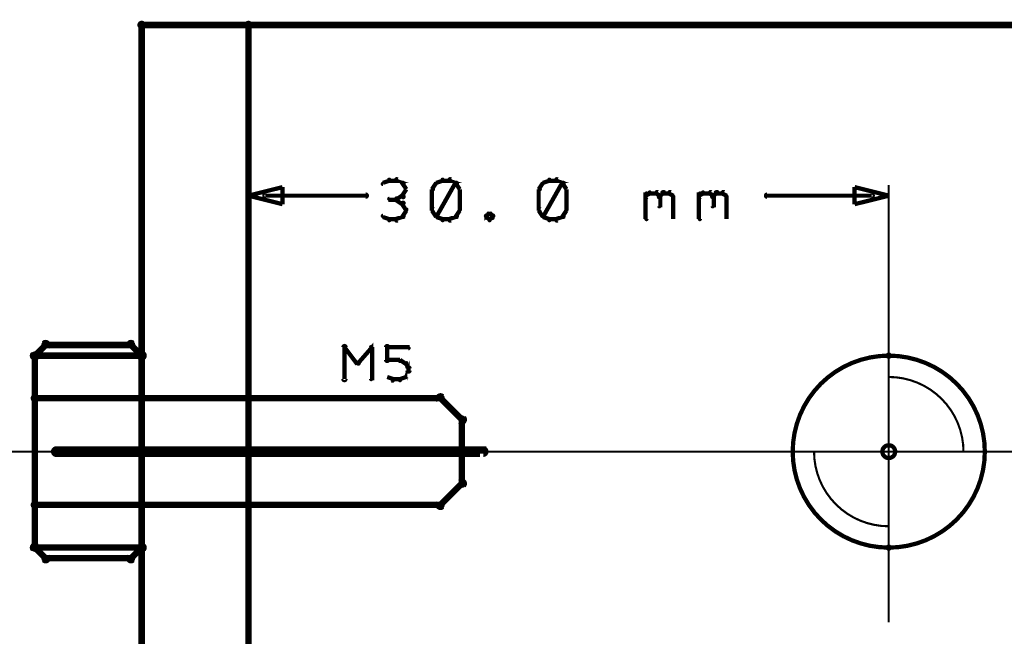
# Model space of a CAD drawing. Extents: x 98 to 599, y 121 to 517.
# Tile 71 of 77: x 392 to 438, y 488 to 517. Entities that reach past the tile are written whole.
import ezdxf

# ---------------------------------------------------------------- set-up
doc = ezdxf.new("R2010")
doc.units = 0
doc.layers.get('0').update_dxf_attribs({"linetype": 'CONTINUOUS'})
for name, color, linetype in [('COPPER', 3, 'CONTINUOUS'), ('DIMENSIONS', 2, 'CONTINUOUS'), ('DRAWING', 4, 'CONTINUOUS'), ('OUTLINES', 1, 'CONTINUOUS')]:
    doc.layers.add(name, color=color, linetype=linetype)

# ---------------------------------------------------------------- blocks, each defined once
blk = doc.blocks.new('VIA')
at = {"const_width": 0.2}
blk.add_lwpolyline([(-0.3, 0, 1), (0.3, 0, 1)], format="xyb", close=True, dxfattribs=at)

msp = doc.modelspace()

# ---------------------------------------------------------------- linework, layer by layer
at = {"layer": 'DIMENSIONS', "color": 94}
for points in [[(409.1, 509.7, 0.1, 0.1, 1), (409.1, 509.8, 0, 0, 0), (409.1, 509.7, 0, 0, 0), (409.1, 509.7, 0.2, 0.2, 0), (408.8, 509.6, 0.2, 0.2, 0), (408.8, 509.6, 0, 0, 0), (408.8, 509.6, 0.1, 0.1, 0), (408.8, 509.6, 0.1, 0.1, 1), (408.8, 509.5, 0, 0, 0)], [(409.4, 509.7, 0.1, 0.1, 1), (409.4, 509.8, 0, 0, 0), (409.4, 509.7, 0, 0, 0), (409.4, 509.7, 0.2, 0.2, 0), (409.1, 509.7, 0.2, 0.2, 0), (409.1, 509.7, 0, 0, 0), (409.1, 509.7, 0.1, 0.1, 0), (409.1, 509.8, 0.1, 0.1, 1), (409.1, 509.7, 0, 0, 0)], [(409.7, 509.5, 0.1, 0.1, 1), (409.8, 509.6, 0, 0, 0), (409.7, 509.6, 0, 0, 0), (409.7, 509.6, 0.2, 0.2, 0), (409.4, 509.7, 0.2, 0.2, 0), (409.4, 509.7, 0, 0, 0), (409.4, 509.7, 0.1, 0.1, 0), (409.5, 509.8, 0.1, 0.1, 1), (409.4, 509.7, 0, 0, 0)], [(409.9, 509.3, 0.1, 0.1, 1), (409.9, 509.3, 0, 0, 0), (409.9, 509.3, 0, 0, 0), (409.9, 509.3, 0.2, 0.2, 0), (409.7, 509.6, 0.2, 0.2, 0), (409.7, 509.6, 0, 0, 0), (409.7, 509.6, 0.1, 0.1, 0), (409.8, 509.6, 0.1, 0.1, 1), (409.7, 509.6, 0, 0, 0)], [(411.4, 509.6, 0.1, 0.1, 1), (411.3, 509.6, 0, 0, 0), (411.3, 509.6, 0, 0, 0), (411.3, 509.6, 0.2, 0.2, 0), (411.1, 509.3, 0.2, 0.2, 0), (411.1, 509.3, 0, 0, 0), (411.1, 509.3, 0.1, 0.1, 0), (411.1, 509.3, 0.1, 0.1, 1), (411.2, 509.3, 0, 0, 0)], [(411.6, 509.7, 0.1, 0.1, 1), (411.6, 509.8, 0, 0, 0), (411.6, 509.7, 0, 0, 0), (411.6, 509.7, 0.2, 0.2, 0), (411.3, 509.6, 0.2, 0.2, 0), (411.3, 509.6, 0, 0, 0), (411.3, 509.6, 0.1, 0.1, 0), (411.3, 509.6, 0.1, 0.1, 1), (411.3, 509.5, 0, 0, 0)], [(411.3, 508.1, 0.1, 0.1, 1), (411.3, 508, 0, 0, 0), (411.3, 508, 0, 0, 0), (411.3, 508, 0.2, 0.2, 0), (412.2, 509.6, 0.2, 0.2, 0), (412.2, 509.6, 0, 0, 0), (412.2, 509.6, 0.1, 0.1, 0), (412.3, 509.6, 0.1, 0.1, 1), (412.2, 509.6, 0, 0, 0)], [(411.9, 509.7, 0.1, 0.1, 1), (411.9, 509.8, 0, 0, 0), (411.9, 509.7, 0, 0, 0), (411.9, 509.7, 0.2, 0.2, 0), (411.6, 509.7, 0.2, 0.2, 0), (411.6, 509.7, 0, 0, 0), (411.6, 509.7, 0.1, 0.1, 0), (411.6, 509.8, 0.1, 0.1, 1), (411.6, 509.7, 0, 0, 0)], [(412.2, 509.5, 0.1, 0.1, 1), (412.3, 509.6, 0, 0, 0), (412.2, 509.6, 0, 0, 0), (412.2, 509.6, 0.2, 0.2, 0), (411.9, 509.7, 0.2, 0.2, 0), (411.9, 509.7, 0, 0, 0), (411.9, 509.7, 0.1, 0.1, 0), (412, 509.8, 0.1, 0.1, 1), (411.9, 509.7, 0, 0, 0)], [(412.4, 509.3, 0.1, 0.1, 1), (412.4, 509.3, 0, 0, 0), (412.4, 509.3, 0, 0, 0), (412.4, 509.3, 0.2, 0.2, 0), (412.2, 509.6, 0.2, 0.2, 0), (412.2, 509.6, 0, 0, 0), (412.2, 509.6, 0.1, 0.1, 0), (412.3, 509.6, 0.1, 0.1, 1), (412.2, 509.6, 0, 0, 0)], [(416.4, 509.6, 0.1, 0.1, 1), (416.3, 509.6, 0, 0, 0), (416.3, 509.6, 0, 0, 0), (416.3, 509.6, 0.2, 0.2, 0), (416.1, 509.3, 0.2, 0.2, 0), (416.1, 509.3, 0, 0, 0), (416.1, 509.3, 0.1, 0.1, 0), (416.1, 509.3, 0.1, 0.1, 1), (416.2, 509.3, 0, 0, 0)], [(416.6, 509.7, 0.1, 0.1, 1), (416.6, 509.8, 0, 0, 0), (416.6, 509.7, 0, 0, 0), (416.6, 509.7, 0.2, 0.2, 0), (416.3, 509.6, 0.2, 0.2, 0), (416.3, 509.6, 0, 0, 0), (416.3, 509.6, 0.1, 0.1, 0), (416.3, 509.6, 0.1, 0.1, 1), (416.3, 509.5, 0, 0, 0)], [(416.3, 508.1, 0.1, 0.1, 1), (416.3, 508, 0, 0, 0), (416.3, 508, 0, 0, 0), (416.3, 508, 0.2, 0.2, 0), (417.2, 509.6, 0.2, 0.2, 0), (417.2, 509.6, 0, 0, 0), (417.2, 509.6, 0.1, 0.1, 0), (417.3, 509.6, 0.1, 0.1, 1), (417.2, 509.6, 0, 0, 0)], [(416.9, 509.7, 0.1, 0.1, 1), (416.9, 509.8, 0, 0, 0), (416.9, 509.7, 0, 0, 0), (416.9, 509.7, 0.2, 0.2, 0), (416.6, 509.7, 0.2, 0.2, 0), (416.6, 509.7, 0, 0, 0), (416.6, 509.7, 0.1, 0.1, 0), (416.6, 509.8, 0.1, 0.1, 1), (416.6, 509.7, 0, 0, 0)], [(417.2, 509.5, 0.1, 0.1, 1), (417.3, 509.6, 0, 0, 0), (417.2, 509.6, 0, 0, 0), (417.2, 509.6, 0.2, 0.2, 0), (416.9, 509.7, 0.2, 0.2, 0), (416.9, 509.7, 0, 0, 0), (416.9, 509.7, 0.1, 0.1, 0), (417, 509.8, 0.1, 0.1, 1), (416.9, 509.7, 0, 0, 0)], [(417.4, 509.3, 0.1, 0.1, 1), (417.4, 509.3, 0, 0, 0), (417.4, 509.3, 0, 0, 0), (417.4, 509.3, 0.2, 0.2, 0), (417.2, 509.6, 0.2, 0.2, 0), (417.2, 509.6, 0, 0, 0), (417.2, 509.6, 0.1, 0.1, 0), (417.3, 509.6, 0.1, 0.1, 1), (417.2, 509.6, 0, 0, 0)], [(402.5, 488.9, 0.1, 0.1, 1), (402.5, 488.9, 0, 0, 0), (402.5, 488.9, 0, 0, 0), (402.5, 488.9, 0.1, 0.1, 0), (402.5, 509.5, 0.1, 0.1, 0), (402.5, 509.5, 0, 0, 0), (402.5, 509.5, 0.1, 0.1, 0), (402.5, 509.5, 0.1, 0.1, 1), (402.5, 509.5, 0, 0, 0)], [(409.7, 509, 0.1, 0.1, 1), (409.8, 508.9, 0, 0, 0), (409.7, 509, 0, 0, 0), (409.7, 509, 0.2, 0.2, 0), (409.9, 509.3, 0.2, 0.2, 0), (409.9, 509.3, 0, 0, 0), (409.9, 509.3, 0.1, 0.1, 0), (409.9, 509.3, 0.1, 0.1, 1), (409.9, 509.3, 0, 0, 0)], [(411.2, 509.3, 0.1, 0.1, 1), (411.1, 509.3, 0, 0, 0), (411.1, 509.3, 0, 0, 0), (411.1, 509.3, 0.2, 0.2, 0), (411.1, 508.3, 0.2, 0.2, 0), (411.1, 508.3, 0, 0, 0), (411.1, 508.3, 0.1, 0.1, 0), (411.1, 508.3, 0.1, 0.1, 1), (411.2, 508.3, 0, 0, 0)], [(412.4, 508.3, 0.1, 0.1, 1), (412.4, 508.3, 0, 0, 0), (412.4, 508.3, 0, 0, 0), (412.4, 508.3, 0.2, 0.2, 0), (412.4, 509.3, 0.2, 0.2, 0), (412.4, 509.3, 0, 0, 0), (412.4, 509.3, 0.1, 0.1, 0), (412.4, 509.3, 0.1, 0.1, 1), (412.4, 509.3, 0, 0, 0)], [(416.2, 509.3, 0.1, 0.1, 1), (416.1, 509.3, 0, 0, 0), (416.1, 509.3, 0, 0, 0), (416.1, 509.3, 0.2, 0.2, 0), (416.1, 508.3, 0.2, 0.2, 0), (416.1, 508.3, 0, 0, 0), (416.1, 508.3, 0.1, 0.1, 0), (416.1, 508.3, 0.1, 0.1, 1), (416.2, 508.3, 0, 0, 0)], [(417.4, 508.3, 0.1, 0.1, 1), (417.4, 508.3, 0, 0, 0), (417.4, 508.3, 0, 0, 0), (417.4, 508.3, 0.2, 0.2, 0), (417.4, 509.3, 0.2, 0.2, 0), (417.4, 509.3, 0, 0, 0), (417.4, 509.3, 0.1, 0.1, 0), (417.4, 509.3, 0.1, 0.1, 1), (417.4, 509.3, 0, 0, 0)], [(421.1, 509, 0.1, 0.1, 1), (421.2, 508.9, 0, 0, 0), (421.1, 509, 0, 0, 0), (421.1, 509, 0.2, 0.2, 0), (421.3, 509.1, 0.2, 0.2, 0), (421.3, 509.1, 0, 0, 0), (421.3, 509.1, 0.1, 0.1, 0), (421.3, 509.1, 0.1, 0.1, 1), (421.3, 509.2, 0, 0, 0)], [(421.1, 507.9, 0.1, 0.1, 1), (421.2, 507.9, 0, 0, 0), (421.1, 507.9, 0, 0, 0), (421.1, 507.9, 0.2, 0.2, 0), (421.1, 509.1, 0.2, 0.2, 0), (421.1, 509.1, 0, 0, 0), (421.1, 509.1, 0.1, 0.1, 0), (421.2, 509.1, 0.1, 0.1, 1), (421.1, 509.1, 0, 0, 0)], [(421.3, 509.2, 0.1, 0.1, 1), (421.3, 509.1, 0, 0, 0), (421.3, 509.1, 0, 0, 0), (421.3, 509.1, 0.2, 0.2, 0), (421.6, 509.1, 0.2, 0.2, 0), (421.6, 509.1, 0, 0, 0), (421.6, 509.1, 0.1, 0.1, 0), (421.6, 509.1, 0.1, 0.1, 1), (421.6, 509.2, 0, 0, 0)], [(421.7, 509.2, 0.1, 0.1, 1), (421.6, 509.1, 0, 0, 0), (421.6, 509.1, 0, 0, 0), (421.6, 509.1, 0.2, 0.2, 0), (421.8, 509, 0.2, 0.2, 0), (421.8, 509, 0, 0, 0), (421.8, 509, 0.1, 0.1, 0), (421.7, 508.9, 0.1, 0.1, 1), (421.8, 509, 0, 0, 0)], [(421.7, 509, 0.1, 0.1, 1), (421.8, 508.9, 0, 0, 0), (421.8, 509, 0, 0, 0), (421.8, 509, 0.2, 0.2, 0), (421.9, 509.1, 0.2, 0.2, 0), (421.9, 509.1, 0, 0, 0), (421.9, 509.1, 0.1, 0.1, 0), (422, 509.1, 0.1, 0.1, 1), (421.9, 509.2, 0, 0, 0)], [(421.9, 509.2, 0.1, 0.1, 1), (421.9, 509.1, 0, 0, 0), (421.9, 509.1, 0, 0, 0), (421.9, 509.1, 0.2, 0.2, 0), (422.2, 509.1, 0.2, 0.2, 0), (422.2, 509.1, 0, 0, 0), (422.2, 509.1, 0.1, 0.1, 0), (422.2, 509.1, 0.1, 0.1, 1), (422.2, 509.2, 0, 0, 0)], [(422.3, 509.2, 0.1, 0.1, 1), (422.2, 509.1, 0, 0, 0), (422.2, 509.1, 0, 0, 0), (422.2, 509.1, 0.2, 0.2, 0), (422.4, 509, 0.2, 0.2, 0), (422.4, 509, 0, 0, 0), (422.4, 509, 0.1, 0.1, 0), (422.4, 508.9, 0.1, 0.1, 1), (422.4, 509, 0, 0, 0)], [(423.6, 509, 0.1, 0.1, 1), (423.7, 508.9, 0, 0, 0), (423.6, 509, 0, 0, 0), (423.6, 509, 0.2, 0.2, 0), (423.8, 509.1, 0.2, 0.2, 0), (423.8, 509.1, 0, 0, 0), (423.8, 509.1, 0.1, 0.1, 0), (423.8, 509.1, 0.1, 0.1, 1), (423.8, 509.2, 0, 0, 0)], [(423.6, 507.9, 0.1, 0.1, 1), (423.7, 507.9, 0, 0, 0), (423.6, 507.9, 0, 0, 0), (423.6, 507.9, 0.2, 0.2, 0), (423.6, 509.1, 0.2, 0.2, 0), (423.6, 509.1, 0, 0, 0), (423.6, 509.1, 0.1, 0.1, 0), (423.7, 509.1, 0.1, 0.1, 1), (423.6, 509.1, 0, 0, 0)], [(423.8, 509.2, 0.1, 0.1, 1), (423.8, 509.1, 0, 0, 0), (423.8, 509.1, 0, 0, 0), (423.8, 509.1, 0.2, 0.2, 0), (424.1, 509.1, 0.2, 0.2, 0), (424.1, 509.1, 0, 0, 0), (424.1, 509.1, 0.1, 0.1, 0), (424.1, 509.1, 0.1, 0.1, 1), (424.1, 509.2, 0, 0, 0)], [(424.2, 509.2, 0.1, 0.1, 1), (424.1, 509.1, 0, 0, 0), (424.1, 509.1, 0, 0, 0), (424.1, 509.1, 0.2, 0.2, 0), (424.3, 509, 0.2, 0.2, 0), (424.3, 509, 0, 0, 0), (424.3, 509, 0.1, 0.1, 0), (424.2, 508.9, 0.1, 0.1, 1), (424.3, 509, 0, 0, 0)], [(424.2, 509, 0.1, 0.1, 1), (424.3, 508.9, 0, 0, 0), (424.3, 509, 0, 0, 0), (424.3, 509, 0.2, 0.2, 0), (424.4, 509.1, 0.2, 0.2, 0), (424.4, 509.1, 0, 0, 0), (424.4, 509.1, 0.1, 0.1, 0), (424.5, 509.1, 0.1, 0.1, 1), (424.4, 509.2, 0, 0, 0)], [(424.4, 509.2, 0.1, 0.1, 1), (424.4, 509.1, 0, 0, 0), (424.4, 509.1, 0, 0, 0), (424.4, 509.1, 0.2, 0.2, 0), (424.7, 509.1, 0.2, 0.2, 0), (424.7, 509.1, 0, 0, 0), (424.7, 509.1, 0.1, 0.1, 0), (424.7, 509.1, 0.1, 0.1, 1), (424.7, 509.2, 0, 0, 0)], [(424.8, 509.2, 0.1, 0.1, 1), (424.7, 509.1, 0, 0, 0), (424.7, 509.1, 0, 0, 0), (424.7, 509.1, 0.2, 0.2, 0), (424.9, 509, 0.2, 0.2, 0), (424.9, 509, 0, 0, 0), (424.9, 509, 0.1, 0.1, 0), (424.9, 508.9, 0.1, 0.1, 1), (424.9, 509, 0, 0, 0)], [(432.5, 489, 0.1, 0.1, 1), (432.5, 489, 0, 0, 0), (432.5, 489, 0, 0, 0), (432.5, 489, 0.1, 0.1, 0), (432.5, 509.5, 0.1, 0.1, 0), (432.5, 509.5, 0, 0, 0), (432.5, 509.5, 0.1, 0.1, 0), (432.5, 509.5, 0.1, 0.1, 1), (432.5, 509.5, 0, 0, 0)], [(403.3, 509.1, 0.1, 0.1, 1), (403.3, 508.9, 0, 0, 0), (403.3, 509, 0, 0, 0), (403.3, 509, 0.2, 0.2, 0), (408, 509, 0.2, 0.2, 0), (408, 509, 0, 0, 0), (408, 509, 0.1, 0.1, 0), (408, 508.9, 0.1, 0.1, 1), (408, 509.1, 0, 0, 0)], [(409.4, 508.8, 0.1, 0.1, 1), (409.4, 508.9, 0, 0, 0), (409.4, 508.8, 0, 0, 0), (409.4, 508.8, 0.2, 0.2, 0), (409.1, 508.8, 0.2, 0.2, 0), (409.1, 508.8, 0, 0, 0), (409.1, 508.8, 0.1, 0.1, 0), (409.1, 508.9, 0.1, 0.1, 1), (409.1, 508.8, 0, 0, 0)], [(409.4, 508.9, 0.1, 0.1, 1), (409.5, 508.8, 0, 0, 0), (409.4, 508.8, 0, 0, 0), (409.4, 508.8, 0.2, 0.2, 0), (409.7, 509, 0.2, 0.2, 0), (409.7, 509, 0, 0, 0), (409.7, 509, 0.1, 0.1, 0), (409.8, 508.9, 0.1, 0.1, 1), (409.7, 509, 0, 0, 0)], [(409.7, 508.6, 0.1, 0.1, 1), (409.8, 508.7, 0, 0, 0), (409.7, 508.6, 0, 0, 0), (409.7, 508.6, 0.2, 0.2, 0), (409.4, 508.8, 0.2, 0.2, 0), (409.4, 508.8, 0, 0, 0), (409.4, 508.8, 0.1, 0.1, 0), (409.5, 508.9, 0.1, 0.1, 1), (409.4, 508.8, 0, 0, 0)], [(409.9, 508.3, 0.1, 0.1, 1), (409.9, 508.4, 0, 0, 0), (409.9, 508.3, 0, 0, 0), (409.9, 508.3, 0.2, 0.2, 0), (409.7, 508.6, 0.2, 0.2, 0), (409.7, 508.6, 0, 0, 0), (409.7, 508.6, 0.1, 0.1, 0), (409.8, 508.7, 0.1, 0.1, 1), (409.7, 508.6, 0, 0, 0)], [(421.8, 509, 0.1, 0.1, 1), (421.7, 509, 0, 0, 0), (421.8, 509, 0, 0, 0), (421.8, 509, 0.2, 0.2, 0), (421.8, 508.5, 0.2, 0.2, 0), (421.8, 508.5, 0, 0, 0), (421.8, 508.5, 0.1, 0.1, 0), (421.7, 508.5, 0.1, 0.1, 1), (421.8, 508.5, 0, 0, 0)], [(422.4, 509, 0.1, 0.1, 1), (422.4, 509, 0, 0, 0), (422.4, 509, 0, 0, 0), (422.4, 509, 0.2, 0.2, 0), (422.4, 507.9, 0.2, 0.2, 0), (422.4, 507.9, 0, 0, 0), (422.4, 507.9, 0.1, 0.1, 0), (422.4, 507.9, 0.1, 0.1, 1), (422.4, 507.9, 0, 0, 0)], [(424.3, 509, 0.1, 0.1, 1), (424.2, 509, 0, 0, 0), (424.3, 509, 0, 0, 0), (424.3, 509, 0.2, 0.2, 0), (424.3, 508.5, 0.2, 0.2, 0), (424.3, 508.5, 0, 0, 0), (424.3, 508.5, 0.1, 0.1, 0), (424.2, 508.5, 0.1, 0.1, 1), (424.3, 508.5, 0, 0, 0)], [(424.9, 509, 0.1, 0.1, 1), (424.9, 509, 0, 0, 0), (424.9, 509, 0, 0, 0), (424.9, 509, 0.2, 0.2, 0), (424.9, 507.9, 0.2, 0.2, 0), (424.9, 507.9, 0, 0, 0), (424.9, 507.9, 0.1, 0.1, 0), (424.9, 507.9, 0.1, 0.1, 1), (424.9, 507.9, 0, 0, 0)], [(431.7, 508.9, 0.1, 0.1, 1), (431.7, 509.1, 0, 0, 0), (431.7, 509, 0, 0, 0), (431.7, 509, 0.2, 0.2, 0), (426.8, 509, 0.2, 0.2, 0), (426.8, 509, 0, 0, 0), (426.8, 509, 0.1, 0.1, 0), (426.8, 509.1, 0.1, 0.1, 1), (426.8, 508.9, 0, 0, 0)], [(409.7, 508, 0.1, 0.1, 1), (409.8, 508, 0, 0, 0), (409.7, 508, 0, 0, 0), (409.7, 508, 0.2, 0.2, 0), (409.9, 508.3, 0.2, 0.2, 0), (409.9, 508.3, 0, 0, 0), (409.9, 508.3, 0.1, 0.1, 0), (409.9, 508.3, 0.1, 0.1, 1), (409.9, 508.4, 0, 0, 0)], [(411.2, 508.4, 0.1, 0.1, 1), (411.1, 508.3, 0, 0, 0), (411.1, 508.3, 0, 0, 0), (411.1, 508.3, 0.2, 0.2, 0), (411.3, 508, 0.2, 0.2, 0), (411.3, 508, 0, 0, 0), (411.3, 508, 0.1, 0.1, 0), (411.3, 508, 0.1, 0.1, 1), (411.4, 508, 0, 0, 0)], [(412.2, 508, 0.1, 0.1, 1), (412.3, 508, 0, 0, 0), (412.2, 508, 0, 0, 0), (412.2, 508, 0.2, 0.2, 0), (412.4, 508.3, 0.2, 0.2, 0), (412.4, 508.3, 0, 0, 0), (412.4, 508.3, 0.1, 0.1, 0), (412.4, 508.3, 0.1, 0.1, 1), (412.4, 508.4, 0, 0, 0)], [(416.2, 508.4, 0.1, 0.1, 1), (416.1, 508.3, 0, 0, 0), (416.1, 508.3, 0, 0, 0), (416.1, 508.3, 0.2, 0.2, 0), (416.3, 508, 0.2, 0.2, 0), (416.3, 508, 0, 0, 0), (416.3, 508, 0.1, 0.1, 0), (416.3, 508, 0.1, 0.1, 1), (416.4, 508, 0, 0, 0)], [(417.2, 508, 0.1, 0.1, 1), (417.3, 508, 0, 0, 0), (417.2, 508, 0, 0, 0), (417.2, 508, 0.2, 0.2, 0), (417.4, 508.3, 0.2, 0.2, 0), (417.4, 508.3, 0, 0, 0), (417.4, 508.3, 0.1, 0.1, 0), (417.4, 508.3, 0.1, 0.1, 1), (417.4, 508.4, 0, 0, 0)], [(408.8, 508.1, 0.1, 0.1, 1), (408.8, 508, 0, 0, 0), (408.8, 508, 0, 0, 0), (408.8, 508, 0.2, 0.2, 0), (409.1, 507.9, 0.2, 0.2, 0), (409.1, 507.9, 0, 0, 0), (409.1, 507.9, 0.1, 0.1, 0), (409.1, 507.8, 0.1, 0.1, 1), (409.1, 507.9, 0, 0, 0)], [(409.1, 507.9, 0.1, 0.1, 1), (409.1, 507.8, 0, 0, 0), (409.1, 507.9, 0, 0, 0), (409.1, 507.9, 0.2, 0.2, 0), (409.4, 507.9, 0.2, 0.2, 0), (409.4, 507.9, 0, 0, 0), (409.4, 507.9, 0.1, 0.1, 0), (409.4, 507.8, 0.1, 0.1, 1), (409.4, 507.9, 0, 0, 0)], [(409.4, 507.9, 0.1, 0.1, 1), (409.5, 507.8, 0, 0, 0), (409.4, 507.9, 0, 0, 0), (409.4, 507.9, 0.2, 0.2, 0), (409.7, 508, 0.2, 0.2, 0), (409.7, 508, 0, 0, 0), (409.7, 508, 0.1, 0.1, 0), (409.8, 508, 0.1, 0.1, 1), (409.7, 508.1, 0, 0, 0)], [(411.3, 508.1, 0.1, 0.1, 1), (411.3, 508, 0, 0, 0), (411.3, 508, 0, 0, 0), (411.3, 508, 0.2, 0.2, 0), (411.6, 507.9, 0.2, 0.2, 0), (411.6, 507.9, 0, 0, 0), (411.6, 507.9, 0.1, 0.1, 0), (411.6, 507.8, 0.1, 0.1, 1), (411.6, 507.9, 0, 0, 0)], [(411.6, 507.9, 0.1, 0.1, 1), (411.6, 507.8, 0, 0, 0), (411.6, 507.9, 0, 0, 0), (411.6, 507.9, 0.2, 0.2, 0), (411.9, 507.9, 0.2, 0.2, 0), (411.9, 507.9, 0, 0, 0), (411.9, 507.9, 0.1, 0.1, 0), (411.9, 507.8, 0.1, 0.1, 1), (411.9, 507.9, 0, 0, 0)], [(411.9, 507.9, 0.1, 0.1, 1), (412, 507.8, 0, 0, 0), (411.9, 507.9, 0, 0, 0), (411.9, 507.9, 0.2, 0.2, 0), (412.2, 508, 0.2, 0.2, 0), (412.2, 508, 0, 0, 0), (412.2, 508, 0.1, 0.1, 0), (412.3, 508, 0.1, 0.1, 1), (412.2, 508.1, 0, 0, 0)], [(413.8, 508.1, 0.1, 0.1, 1), (413.8, 508.2, 0, 0, 0), (413.8, 508.2, 0, 0, 0), (413.8, 508.2, 0.2, 0.2, 0), (413.6, 508, 0.2, 0.2, 0), (413.6, 508, 0, 0, 0), (413.6, 508, 0.1, 0.1, 0), (413.6, 508.1, 0.1, 0.1, 1), (413.7, 508, 0, 0, 0)], [(413.7, 508.1, 0.1, 0.1, 1), (413.6, 508, 0, 0, 0), (413.6, 508, 0, 0, 0), (413.6, 508, 0.2, 0.2, 0), (413.8, 507.9, 0.2, 0.2, 0), (413.8, 507.9, 0, 0, 0), (413.8, 507.9, 0.1, 0.1, 0), (413.8, 507.8, 0.1, 0.1, 1), (413.8, 507.9, 0, 0, 0)], [(413.9, 508, 0.1, 0.1, 1), (414, 508.1, 0, 0, 0), (414, 508, 0, 0, 0), (414, 508, 0.2, 0.2, 0), (413.8, 508.2, 0.2, 0.2, 0), (413.8, 508.2, 0, 0, 0), (413.8, 508.2, 0.1, 0.1, 0), (413.8, 508.2, 0.1, 0.1, 1), (413.8, 508.1, 0, 0, 0)], [(413.8, 507.9, 0.1, 0.1, 1), (413.8, 507.8, 0, 0, 0), (413.8, 507.9, 0, 0, 0), (413.8, 507.9, 0.2, 0.2, 0), (414, 508, 0.2, 0.2, 0), (414, 508, 0, 0, 0), (414, 508, 0.1, 0.1, 0), (414, 508, 0.1, 0.1, 1), (413.9, 508.1, 0, 0, 0)], [(416.3, 508.1, 0.1, 0.1, 1), (416.3, 508, 0, 0, 0), (416.3, 508, 0, 0, 0), (416.3, 508, 0.2, 0.2, 0), (416.6, 507.9, 0.2, 0.2, 0), (416.6, 507.9, 0, 0, 0), (416.6, 507.9, 0.1, 0.1, 0), (416.6, 507.8, 0.1, 0.1, 1), (416.6, 507.9, 0, 0, 0)], [(416.6, 507.9, 0.1, 0.1, 1), (416.6, 507.8, 0, 0, 0), (416.6, 507.9, 0, 0, 0), (416.6, 507.9, 0.2, 0.2, 0), (416.9, 507.9, 0.2, 0.2, 0), (416.9, 507.9, 0, 0, 0), (416.9, 507.9, 0.1, 0.1, 0), (416.9, 507.8, 0.1, 0.1, 1), (416.9, 507.9, 0, 0, 0)], [(416.9, 507.9, 0.1, 0.1, 1), (417, 507.8, 0, 0, 0), (416.9, 507.9, 0, 0, 0), (416.9, 507.9, 0.2, 0.2, 0), (417.2, 508, 0.2, 0.2, 0), (417.2, 508, 0, 0, 0), (417.2, 508, 0.1, 0.1, 0), (417.3, 508, 0.1, 0.1, 1), (417.2, 508.1, 0, 0, 0)], [(183.1, 497, 0.1, 0.1, 1), (183.1, 497, 0, 0, 0), (183.1, 497, 0, 0, 0), (183.1, 497, 0.1, 0.1, 0), (591, 497, 0.1, 0.1, 0), (591, 497, 0, 0, 0), (591, 497, 0.1, 0.1, 0), (591, 497, 0.1, 0.1, 1), (591, 497, 0, 0, 0)]]:
    msp.add_lwpolyline(points, format="xyseb", dxfattribs=at)
for points in [[(402.5, 509, 0.1, 0.1, 1), (402.5, 509, 0, 0, 0), (402.5, 509, 0, 0, 0), (402.5, 509, 0.2, 0.2, 0), (404.1, 509.4, 0, 0, 0), (404.1, 509.4, 0.1, 0.1, 0), (404.1, 509.4, 0.1, 0.1, 1), (404.1, 509.4, 0, 0, 0), (404.1, 509.4, 0.1, 0.1, 1), (404.1, 509.4, 0, 0, 0), (404.1, 509.4, 0, 0, 0), (404.1, 509.4, 0.2, 0.2, 0), (404.1, 508.6, 0, 0, 0), (404.1, 508.6, 0.1, 0.1, 0), (404.1, 508.6, 0.1, 0.1, 1), (404.1, 508.6, 0, 0, 0), (404.1, 508.6, 0.1, 0.1, 1), (404.1, 508.6, 0, 0, 0), (404.1, 508.6, 0, 0, 0), (404.1, 508.6, 0.2, 0.2, 0), (402.5, 509, 0.2, 0.2, 0), (402.5, 509, 0, 0, 0), (402.5, 509, 0.1, 0.1, 0), (402.5, 509, 0.1, 0.1, 1), (402.5, 509, 0, 0, 0)], [(432.5, 509, 0.1, 0.1, 1), (432.5, 509, 0, 0, 0), (432.5, 509, 0, 0, 0), (432.5, 509, 0.2, 0.2, 0), (430.9, 508.6, 0, 0, 0), (430.9, 508.6, 0.1, 0.1, 0), (430.9, 508.6, 0.1, 0.1, 1), (430.9, 508.6, 0, 0, 0), (430.9, 508.6, 0.1, 0.1, 1), (430.9, 508.6, 0, 0, 0), (430.9, 508.6, 0, 0, 0), (430.9, 508.6, 0.2, 0.2, 0), (430.9, 509.4, 0, 0, 0), (430.9, 509.4, 0.1, 0.1, 0), (430.9, 509.4, 0.1, 0.1, 1), (430.9, 509.4, 0, 0, 0), (430.9, 509.4, 0.1, 0.1, 1), (430.9, 509.4, 0, 0, 0), (430.9, 509.4, 0, 0, 0), (430.9, 509.4, 0.2, 0.2, 0), (432.5, 509, 0.2, 0.2, 0), (432.5, 509, 0, 0, 0), (432.5, 509, 0.1, 0.1, 0), (432.5, 509, 0.1, 0.1, 1), (432.5, 509, 0, 0, 0)]]:
    msp.add_lwpolyline(points, format="xyseb", close=True, dxfattribs=at)
at = {"layer": 'DRAWING', "color": 2}
for points in [[(402.5, 367, 0.3, 0.3, 0), (402.5, 517, 0, 0, 0), (402.5, 517, 0.2, 0.2, 0), (402.6, 517, 0.2, 0.2, 1), (402.4, 517, 0, 0, 0), (402.5, 516.9, 0.2, 0.2, 1), (402.5, 517.1, 0, 0, 0), (402.5, 517, 0, 0, 0), (402.5, 517, 0.3, 0.3, 0), (397.5, 517, 0, 0, 0), (397.5, 517, 0.2, 0.2, 0), (397.5, 517.1, 0.2, 0.2, 1), (397.5, 516.9, 0, 0, 0), (397.6, 517, 0.2, 0.2, 1), (397.4, 517, 0, 0, 0), (397.5, 517, 0, 0, 0), (397.5, 517, 0.3, 0.3, 0), (397.5, 367, 0.3, 0.3, 0)], [(402.5, 167, 0.3, 0.3, 0), (402.5, 517, 0, 0, 0), (402.5, 517, 0.2, 0.2, 0), (402.6, 517, 0.2, 0.2, 1), (402.4, 517, 0, 0, 0), (402.5, 517.1, 0.2, 0.2, 1), (402.5, 516.9, 0, 0, 0), (402.5, 517, 0, 0, 0), (402.5, 517, 0.3, 0.3, 0), (552.5, 517, 0.3, 0.3, 0), (552.5, 517, 0, 0, 0), (552.5, 517, 0.2, 0.2, 0), (552.5, 516.9, 0.2, 0.2, 1), (552.5, 517.1, 0, 0, 0), (552.6, 517, 0.2, 0.2, 1), (552.4, 517, 0, 0, 0), (552.5, 517, 0, 0, 0), (552.5, 517, 0.3, 0.3, 0), (552.5, 167, 0, 0, 0)], [(406.9, 500.4, 0.1, 0.1, 1), (407.1, 500.4, 0, 0, 0), (407, 500.4, 0, 0, 0), (407, 500.4, 0.2, 0.2, 0), (407, 501.9, 0.2, 0.2, 0), (407, 501.9, 0, 0, 0), (407, 501.9, 0.1, 0.1, 0), (407.1, 501.9, 0.1, 0.1, 1), (406.9, 501.9, 0, 0, 0)], [(407, 501.9, 0.1, 0.1, 1), (407, 501.8, 0, 0, 0), (407, 501.9, 0, 0, 0), (407, 501.9, 0.2, 0.2, 0), (407.6, 501.1, 0.2, 0.2, 0), (407.6, 501.1, 0, 0, 0), (407.6, 501.1, 0.1, 0.1, 0), (407.6, 501.1, 0.1, 0.1, 1), (407.7, 501.2, 0, 0, 0)], [(407.6, 501.2, 0.1, 0.1, 1), (407.7, 501.1, 0, 0, 0), (407.6, 501.1, 0, 0, 0), (407.6, 501.1, 0.2, 0.2, 0), (408.3, 501.9, 0.2, 0.2, 0), (408.3, 501.9, 0, 0, 0), (408.3, 501.9, 0.1, 0.1, 0), (408.3, 501.8, 0.1, 0.1, 1), (408.2, 501.9, 0, 0, 0)], [(408.3, 501.9, 0.1, 0.1, 1), (408.2, 501.9, 0, 0, 0), (408.3, 501.9, 0, 0, 0), (408.3, 501.9, 0.2, 0.2, 0), (408.3, 500.4, 0.2, 0.2, 0), (408.3, 500.4, 0, 0, 0), (408.3, 500.4, 0.1, 0.1, 0), (408.2, 500.4, 0.1, 0.1, 1), (408.3, 500.4, 0, 0, 0)], [(408.9, 501.3, 0.1, 0.1, 1), (409.1, 501.3, 0, 0, 0), (409, 501.3, 0, 0, 0), (409, 501.3, 0.2, 0.2, 0), (409, 501.9, 0.2, 0.2, 0), (409, 501.9, 0, 0, 0), (409, 501.9, 0.1, 0.1, 0), (409.1, 501.9, 0.1, 0.1, 1), (408.9, 501.9, 0, 0, 0)], [(409, 501.9, 0.1, 0.1, 1), (409, 501.8, 0, 0, 0), (409, 501.9, 0, 0, 0), (409, 501.9, 0.2, 0.2, 0), (410, 501.9, 0.2, 0.2, 0), (410, 501.9, 0, 0, 0), (410, 501.9, 0.1, 0.1, 0), (410, 501.8, 0.1, 0.1, 1), (410, 501.9, 0, 0, 0)], [(409.6, 501.2, 0.1, 0.1, 1), (409.6, 501.3, 0, 0, 0), (409.6, 501.3, 0, 0, 0), (409.6, 501.3, 0.2, 0.2, 0), (409, 501.3, 0.2, 0.2, 0), (409, 501.3, 0, 0, 0), (409, 501.3, 0.1, 0.1, 0), (409, 501.3, 0.1, 0.1, 1), (409, 501.2, 0, 0, 0)], [(409.9, 501.1, 0.1, 0.1, 1), (409.9, 501.2, 0, 0, 0), (409.9, 501.1, 0, 0, 0), (409.9, 501.1, 0.2, 0.2, 0), (409.6, 501.3, 0.2, 0.2, 0), (409.6, 501.3, 0, 0, 0), (409.6, 501.3, 0.1, 0.1, 0), (409.6, 501.3, 0.1, 0.1, 1), (409.6, 501.2, 0, 0, 0)], [(409.8, 500.5, 0.1, 0.1, 1), (409.9, 500.5, 0, 0, 0), (409.9, 500.5, 0, 0, 0), (409.9, 500.5, 0.2, 0.2, 0), (410, 500.8, 0.2, 0.2, 0), (410, 500.8, 0, 0, 0), (410, 500.8, 0.1, 0.1, 0), (410, 500.7, 0.1, 0.1, 1), (410, 500.8, 0, 0, 0)], [(410, 500.9, 0.1, 0.1, 1), (410, 500.9, 0, 0, 0), (410, 500.9, 0, 0, 0), (410, 500.9, 0.2, 0.2, 0), (409.9, 501.1, 0.2, 0.2, 0), (409.9, 501.1, 0, 0, 0), (409.9, 501.1, 0.1, 0.1, 0), (409.9, 501.1, 0.1, 0.1, 1), (409.8, 501.1, 0, 0, 0)], [(409.9, 500.8, 0.1, 0.1, 1), (410.1, 500.8, 0, 0, 0), (410, 500.8, 0, 0, 0), (410, 500.8, 0.2, 0.2, 0), (410, 500.9, 0.2, 0.2, 0), (410, 500.9, 0, 0, 0), (410, 500.9, 0.1, 0.1, 0), (410.1, 500.9, 0.1, 0.1, 1), (409.9, 500.9, 0, 0, 0)], [(409, 500.5, 0.1, 0.1, 1), (409, 500.5, 0, 0, 0), (409, 500.5, 0, 0, 0), (409, 500.5, 0.2, 0.2, 0), (409.3, 500.4, 0.2, 0.2, 0), (409.3, 500.4, 0, 0, 0), (409.3, 500.4, 0.1, 0.1, 0), (409.2, 500.3, 0.1, 0.1, 1), (409.3, 500.4, 0, 0, 0)], [(409.3, 500.4, 0.1, 0.1, 1), (409.3, 500.3, 0, 0, 0), (409.3, 500.4, 0, 0, 0), (409.3, 500.4, 0.2, 0.2, 0), (409.6, 500.4, 0.2, 0.2, 0), (409.6, 500.4, 0, 0, 0), (409.6, 500.4, 0.1, 0.1, 0), (409.6, 500.3, 0.1, 0.1, 1), (409.6, 500.4, 0, 0, 0)], [(409.6, 500.4, 0.1, 0.1, 1), (409.6, 500.3, 0, 0, 0), (409.6, 500.4, 0, 0, 0), (409.6, 500.4, 0.2, 0.2, 0), (409.9, 500.5, 0.2, 0.2, 0), (409.9, 500.5, 0, 0, 0), (409.9, 500.5, 0.1, 0.1, 0), (409.9, 500.5, 0.1, 0.1, 1), (409.9, 500.5, 0, 0, 0)], [(393.5, 497.1, 0.3, 0.3, 1), (393.5, 496.9, 0, 0, 0), (393.5, 497, 0, 0, 0), (393.5, 497, 0.5, 0.5, 0), (413.5, 497, 0.5, 0.5, 0), (413.5, 497, 0, 0, 0), (413.5, 497, 0.3, 0.3, 0), (413.5, 496.9, 0.3, 0.3, 1), (413.5, 497.1, 0, 0, 0)]]:
    msp.add_lwpolyline(points, format="xyseb", dxfattribs=at)
for points in [[(432.5, 501.4, 0.1, 0.1, 1), (432.5, 501.6, 0, 0, 0), (432.5, 501.5, 0, 0, 0), (432.5, 501.5, 0.2, 0.2, 1), (432.5, 492.5, 0, 0, 0), (432.5, 492.5, 0.1, 0.1, 0), (432.5, 492.4, 0.1, 0.1, 1), (432.5, 492.6, 0, 0, 0), (432.5, 492.6, 0.1, 0.1, 1), (432.5, 492.4, 0, 0, 0), (432.5, 492.5, 0, 0, 0), (432.5, 492.5, 0.2, 0.2, 1), (432.5, 501.5, 0.2, 0.2, 0), (432.5, 501.5, 0, 0, 0), (432.5, 501.5, 0.1, 0.1, 0), (432.5, 501.6, 0.1, 0.1, 1), (432.5, 501.4, 0, 0, 0)], [(436, 497, 0.1, 0.1, 1), (436, 497, 0, 0, 0), (436, 497, 0, 0, 0), (436, 497, 0.1, 0.1, 0.414), (432.5, 500.5, 0, 0, 0), (432.5, 500.5, 0.1, 0.1, 0), (432.5, 500.5, 0.1, 0.1, 1), (432.5, 500.5, 0, 0, 0), (432.5, 500.5, 0.1, 0.1, 1), (432.5, 500.5, 0, 0, 0), (432.5, 500.5, 0, 0, 0), (432.5, 500.5, 0.1, 0.1, 0), (432.5, 497, 0, 0, 0), (432.5, 497, 0.1, 0.1, 0), (432.5, 497, 0.1, 0.1, 1), (432.5, 497, 0, 0, 0), (432.5, 497, 0.1, 0.1, 1), (432.5, 497, 0, 0, 0), (432.5, 497, 0, 0, 0), (432.5, 497, 0.1, 0.1, 0), (436, 497, 0.1, 0.1, 0), (436, 497, 0, 0, 0), (436, 497, 0.1, 0.1, 0), (436, 497, 0.1, 0.1, 1), (436, 497, 0, 0, 0)], [(429, 497, 0.1, 0.1, 1), (429, 497, 0, 0, 0), (429, 497, 0, 0, 0), (429, 497, 0.1, 0.1, 0.414), (432.5, 493.5, 0, 0, 0), (432.5, 493.5, 0.1, 0.1, 0), (432.5, 493.5, 0.1, 0.1, 1), (432.5, 493.5, 0, 0, 0), (432.5, 493.5, 0.1, 0.1, 1), (432.5, 493.5, 0, 0, 0), (432.5, 493.5, 0, 0, 0), (432.5, 493.5, 0.1, 0.1, 0), (432.5, 497, 0, 0, 0), (432.5, 497, 0.1, 0.1, 0), (432.5, 497, 0.1, 0.1, 1), (432.5, 497, 0, 0, 0), (432.5, 497, 0.1, 0.1, 1), (432.5, 497, 0, 0, 0), (432.5, 497, 0, 0, 0), (432.5, 497, 0.1, 0.1, 0), (429, 497, 0.1, 0.1, 0), (429, 497, 0, 0, 0), (429, 497, 0.1, 0.1, 0), (429, 497, 0.1, 0.1, 1), (429, 497, 0, 0, 0)]]:
    msp.add_lwpolyline(points, format="xyseb", close=True, dxfattribs=at)
at = {"layer": 'OUTLINES', "color": 11}
for points in [[(393, 492.1, 0.2, 0.2, 1), (393, 491.9, 0, 0, 0), (393, 492, 0, 0, 0), (393, 492, 0.3, 0.3, 0), (397, 492, 0, 0, 0), (397, 492, 0.2, 0.2, 0), (397, 491.9, 0.2, 0.2, 1), (397, 492.1, 0, 0, 0), (396.9, 492.1, 0.2, 0.2, 1), (397.1, 491.9, 0, 0, 0), (397, 492, 0, 0, 0), (397, 492, 0.3, 0.3, 0), (397.5, 492.5, 0, 0, 0), (397.5, 492.5, 0.2, 0.2, 0), (397.6, 492.4, 0.2, 0.2, 1), (397.4, 492.6, 0, 0, 0), (397.4, 492.5, 0.2, 0.2, 1), (397.6, 492.5, 0, 0, 0), (397.5, 492.5, 0, 0, 0), (397.5, 492.5, 0.3, 0.3, 0), (397.5, 501.5, 0, 0, 0), (397.5, 501.5, 0.2, 0.2, 0), (397.6, 501.5, 0.2, 0.2, 1), (397.4, 501.5, 0, 0, 0), (397.4, 501.4, 0.2, 0.2, 1), (397.6, 501.6, 0, 0, 0), (397.5, 501.5, 0, 0, 0), (397.5, 501.5, 0.3, 0.3, 0), (397, 502, 0, 0, 0), (397, 502, 0.2, 0.2, 0), (397.1, 502.1, 0.2, 0.2, 1), (396.9, 501.9, 0, 0, 0), (397, 501.9, 0.2, 0.2, 1), (397, 502.1, 0, 0, 0), (397, 502, 0, 0, 0), (397, 502, 0.3, 0.3, 0), (393, 502, 0, 0, 0), (393, 502, 0.2, 0.2, 0), (393, 502.1, 0.2, 0.2, 1), (393, 501.9, 0, 0, 0), (393.1, 501.9, 0.2, 0.2, 1), (392.9, 502.1, 0, 0, 0), (393, 502, 0, 0, 0), (393, 502, 0.3, 0.3, 0), (392.5, 501.5, 0, 0, 0), (392.5, 501.5, 0.2, 0.2, 0), (392.4, 501.6, 0.2, 0.2, 1), (392.6, 501.4, 0, 0, 0), (392.6, 501.5, 0.2, 0.2, 1), (392.4, 501.5, 0, 0, 0), (392.5, 501.5, 0, 0, 0), (392.5, 501.5, 0.3, 0.3, 0), (392.5, 492.5, 0, 0, 0), (392.5, 492.5, 0.2, 0.2, 0), (392.4, 492.5, 0.2, 0.2, 1), (392.6, 492.5, 0, 0, 0), (392.6, 492.6, 0.2, 0.2, 1), (392.4, 492.4, 0, 0, 0), (392.5, 492.5, 0, 0, 0), (392.5, 492.5, 0.3, 0.3, 0), (393, 492, 0.3, 0.3, 0), (393, 492, 0, 0, 0), (393, 492, 0.2, 0.2, 0), (392.9, 491.9, 0.2, 0.2, 1), (393.1, 492.1, 0, 0, 0)], [(397.5, 501.4, 0.2, 0.2, 1), (397.5, 501.6, 0, 0, 0), (397.5, 501.5, 0, 0, 0), (397.5, 501.5, 0.3, 0.3, 0), (392.5, 501.5, 0, 0, 0), (392.5, 501.5, 0.2, 0.2, 0), (392.5, 501.6, 0.2, 0.2, 1), (392.5, 501.4, 0, 0, 0), (392.6, 501.5, 0.2, 0.2, 1), (392.4, 501.5, 0, 0, 0), (392.5, 501.5, 0, 0, 0), (392.5, 501.5, 0.3, 0.3, 0), (392.5, 499.5, 0, 0, 0), (392.5, 499.5, 0.2, 0.2, 0), (392.4, 499.5, 0.2, 0.2, 1), (392.6, 499.5, 0, 0, 0), (392.5, 499.6, 0.2, 0.2, 1), (392.5, 499.4, 0, 0, 0), (392.5, 499.5, 0, 0, 0), (392.5, 499.5, 0.3, 0.3, 0), (397.5, 499.5, 0, 0, 0), (397.5, 499.5, 0.2, 0.2, 0), (397.5, 499.4, 0.2, 0.2, 1), (397.5, 499.6, 0, 0, 0), (397.4, 499.5, 0.2, 0.2, 1), (397.6, 499.5, 0, 0, 0), (397.5, 499.5, 0, 0, 0), (397.5, 499.5, 0.3, 0.3, 0), (397.5, 501.5, 0.3, 0.3, 0), (397.5, 501.5, 0, 0, 0), (397.5, 501.5, 0.2, 0.2, 0), (397.6, 501.5, 0.2, 0.2, 1), (397.4, 501.5, 0, 0, 0)], [(397.5, 494.6, 0.2, 0.2, 1), (397.5, 494.4, 0, 0, 0), (397.5, 494.5, 0, 0, 0), (397.5, 494.5, 0.3, 0.3, 0), (411.5, 494.5, 0, 0, 0), (411.5, 494.5, 0.2, 0.2, 0), (411.5, 494.4, 0.2, 0.2, 1), (411.5, 494.6, 0, 0, 0), (411.4, 494.6, 0.2, 0.2, 1), (411.6, 494.4, 0, 0, 0), (411.5, 494.5, 0, 0, 0), (411.5, 494.5, 0.3, 0.3, 0), (412.5, 495.5, 0, 0, 0), (412.5, 495.5, 0.2, 0.2, 0), (412.6, 495.4, 0.2, 0.2, 1), (412.4, 495.6, 0, 0, 0), (412.4, 495.5, 0.2, 0.2, 1), (412.6, 495.5, 0, 0, 0), (412.5, 495.5, 0, 0, 0), (412.5, 495.5, 0.3, 0.3, 0), (412.5, 498.5, 0, 0, 0), (412.5, 498.5, 0.2, 0.2, 0), (412.6, 498.5, 0.2, 0.2, 1), (412.4, 498.5, 0, 0, 0), (412.4, 498.4, 0.2, 0.2, 1), (412.6, 498.6, 0, 0, 0), (412.5, 498.5, 0, 0, 0), (412.5, 498.5, 0.3, 0.3, 0), (411.5, 499.5, 0, 0, 0), (411.5, 499.5, 0.2, 0.2, 0), (411.6, 499.6, 0.2, 0.2, 1), (411.4, 499.4, 0, 0, 0), (411.5, 499.4, 0.2, 0.2, 1), (411.5, 499.6, 0, 0, 0), (411.5, 499.5, 0, 0, 0), (411.5, 499.5, 0.3, 0.3, 0), (397.5, 499.5, 0, 0, 0), (397.5, 499.5, 0.2, 0.2, 0), (397.5, 499.6, 0.2, 0.2, 1), (397.5, 499.4, 0, 0, 0), (397.6, 499.5, 0.2, 0.2, 1), (397.4, 499.5, 0, 0, 0), (397.5, 499.5, 0, 0, 0), (397.5, 499.5, 0.3, 0.3, 0), (397.5, 494.5, 0.3, 0.3, 0), (397.5, 494.5, 0, 0, 0), (397.5, 494.5, 0.2, 0.2, 0), (397.4, 494.5, 0.2, 0.2, 1), (397.6, 494.5, 0, 0, 0)], [(397.5, 494.4, 0.2, 0.2, 1), (397.5, 494.6, 0, 0, 0), (397.5, 494.5, 0, 0, 0), (397.5, 494.5, 0.3, 0.3, 0), (392.5, 494.5, 0, 0, 0), (392.5, 494.5, 0.2, 0.2, 0), (392.5, 494.6, 0.2, 0.2, 1), (392.5, 494.4, 0, 0, 0), (392.6, 494.5, 0.2, 0.2, 1), (392.4, 494.5, 0, 0, 0), (392.5, 494.5, 0, 0, 0), (392.5, 494.5, 0.3, 0.3, 0), (392.5, 492.5, 0, 0, 0), (392.5, 492.5, 0.2, 0.2, 0), (392.4, 492.5, 0.2, 0.2, 1), (392.6, 492.5, 0, 0, 0), (392.5, 492.6, 0.2, 0.2, 1), (392.5, 492.4, 0, 0, 0), (392.5, 492.5, 0, 0, 0), (392.5, 492.5, 0.3, 0.3, 0), (397.5, 492.5, 0, 0, 0), (397.5, 492.5, 0.2, 0.2, 0), (397.5, 492.4, 0.2, 0.2, 1), (397.5, 492.6, 0, 0, 0), (397.4, 492.5, 0.2, 0.2, 1), (397.6, 492.5, 0, 0, 0), (397.5, 492.5, 0, 0, 0), (397.5, 492.5, 0.3, 0.3, 0), (397.5, 494.5, 0.3, 0.3, 0), (397.5, 494.5, 0, 0, 0), (397.5, 494.5, 0.2, 0.2, 0), (397.6, 494.5, 0.2, 0.2, 1), (397.4, 494.5, 0, 0, 0)]]:
    msp.add_lwpolyline(points, format="xyseb", close=True, dxfattribs=at)

# ---------------------------------------------------------------- block references
at = {"layer": 'COPPER', "color": 2}
msp.add_blockref('VIA', (432.5, 497), dxfattribs=at)
at = {"layer": 'DIMENSIONS', "color": 2}
msp.add_blockref('VIA', (432.5, 497), dxfattribs=at)
at = {"layer": 'DRAWING', "color": 2}
msp.add_blockref('VIA', (432.5, 497), dxfattribs=at)
at = {"layer": 'OUTLINES', "color": 2}
msp.add_blockref('VIA', (432.5, 497), dxfattribs=at)

doc.saveas('drawing.dxf')
